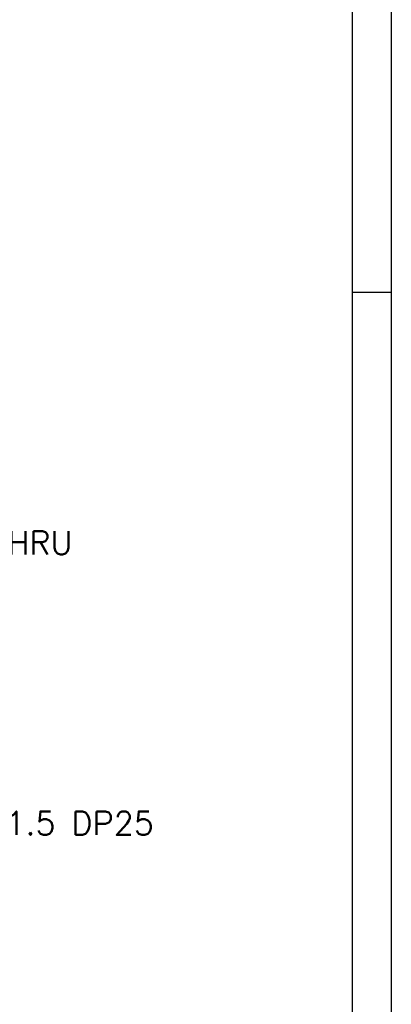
# Model space of a CAD drawing. Extents: x 20147 to 21832, y 4365 to 5553.
# Tile 8 of 19: x 21695 to 21829, y 4704 to 5057. Entities that reach past the tile are written whole.
import ezdxf

# ---------------------------------------------------------------- set-up
doc = ezdxf.new("R2010")
doc.units = 0
doc.header["$LTSCALE"] = 25.4
doc.layers.get('0').update_dxf_attribs({"linetype": 'CONTINUOUS'})
doc.layers.add('ATA-DIM', color=252, linetype='CONTINUOUS', lineweight=25)
doc.styles.get("Standard").update_dxf_attribs({"font": 'simplex.shx'})
doc.dimstyles.new('ata_A1', dxfattribs={"dimtxt": 4.2, "dimasz": 4.2, "dimexe": 2, "dimexo": 2, "dimgap": 2, "dimtad": 0, "dimtih": 1, "dimtoh": 1, "dimdec": 6, "dimdsep": 46, "dimtxsty": 'Standard', "dimcen": 0, "dimclrd": 252, "dimclre": 252, "dimclrt": 4, "dimadec": 6, "dimazin": 2, "dimtfac": 1, "dimtdec": 6, "dimtofl": 0, "dimtmove": 0, "dimatfit": 3, "dimfxl": 0, "dimtolj": 1, "dimtzin": 0, "dimlwd": 0, "dimlwe": 0, "dimarcsym": 0})

# ---------------------------------------------------------------- blocks, each defined once
blk = doc.blocks.new('*D8917')
at = {"color": 0}
for p in [(21599.99, 4840.77), (21592.4, 4832.81)]:
    blk.add_point(p, dxfattribs=at)
at = {"layer": 'ATA-DIM', "color": 252, "lineweight": 0}
for p, q in [((21627.21, 4869.33), (21605.79, 4846.85)), ((21635.63, 4869.33), (21627.21, 4869.33))]:
    blk.add_line(p, q, dxfattribs=at)
at = {"layer": 'ATA-DIM', "color": 252}
blk.add_solid([(21604.77, 4847.82), (21606.8, 4845.89), (21599.99, 4840.77)], dxfattribs=at)
at = {"layer": 'ATA-DIM', "color": 4, "ltscale": 0.2, "insert": (21677.81, 4869.33), "char_height": 8.4, "attachment_point": 5}
blk.add_mtext('4-%%c11 THRU', dxfattribs=at)
blk = doc.blocks.new('*D8918')
at = {"color": 0}
for p in [(21570.07, 4799.42), (21578.93, 4794.78)]:
    blk.add_point(p, dxfattribs=at)
at = {"layer": 'ATA-DIM', "color": 252, "lineweight": 0}
for p, q in [((21628.82, 4768.6), (21586.37, 4790.87)), ((21637.23, 4768.6), (21628.82, 4768.6))]:
    blk.add_line(p, q, dxfattribs=at)
at = {"layer": 'ATA-DIM', "color": 252}
blk.add_solid([(21587.02, 4792.11), (21585.72, 4789.63), (21578.93, 4794.78)], dxfattribs=at)
at = {"layer": 'ATA-DIM', "color": 4, "ltscale": 0.2, "insert": (21694.02, 4768.6), "char_height": 8.4, "attachment_point": 5}
blk.add_mtext('8-M10x1.5 DP25', dxfattribs=at)
blk = doc.blocks.new('ata-Border-A1-002')
at = {"color": 253, "ltscale": 0.5}
blk.add_line((841, 594), (841, 0), dxfattribs=at)
blk.add_line((834, 585), (834, 9))
at = {"color": 253, "linetype": 'Continuous'}
blk.add_line((841, 297), (834, 297), dxfattribs=at)

msp = doc.modelspace()

# ---------------------------------------------------------------- block references
at = {"xscale": 2, "yscale": 2, "zscale": 2}
msp.add_blockref('ata-Border-A1-002', (20146.763264, 4365.2509539), dxfattribs=at)
msp.add_blockref('ata-Border-A1-002', (20146.763264, 4365.2509539), dxfattribs=at)

# ---------------------------------------------------------------- dimensions: what is measured, and where the dimension line sits
at = {"layer": 'ATA-DIM'}
for p1, p2, text, picture, middle in [((21592.3999442, 4832.8116455), (21599.9900531, 4840.7734447), '4-<> THRU', '*D8917', (21677.8117261, 4869.3281727)), ((21570.0731507, 4799.4212362), (21578.928499, 4794.7755064), '8-M10x1.5 DP25', '*D8918', (21694.0246907, 4768.5987581))]:
    dim = msp.add_diameter_dim_2p(p1=p1, p2=p2, text=text, dimstyle='ata_A1', override={"dimscale": 2, "dimtp": 0.1, "dimtm": 0.1, "dimtfac": 0.71, "dimtdec": 3, "dimtolj": 0, "dimtzin": 8}, dxfattribs=at)
    dim.commit()
    dim.dimension.update_dxf_attribs({"geometry": picture, "text_midpoint": middle, "dimtype": 163})

doc.saveas('drawing.dxf')
